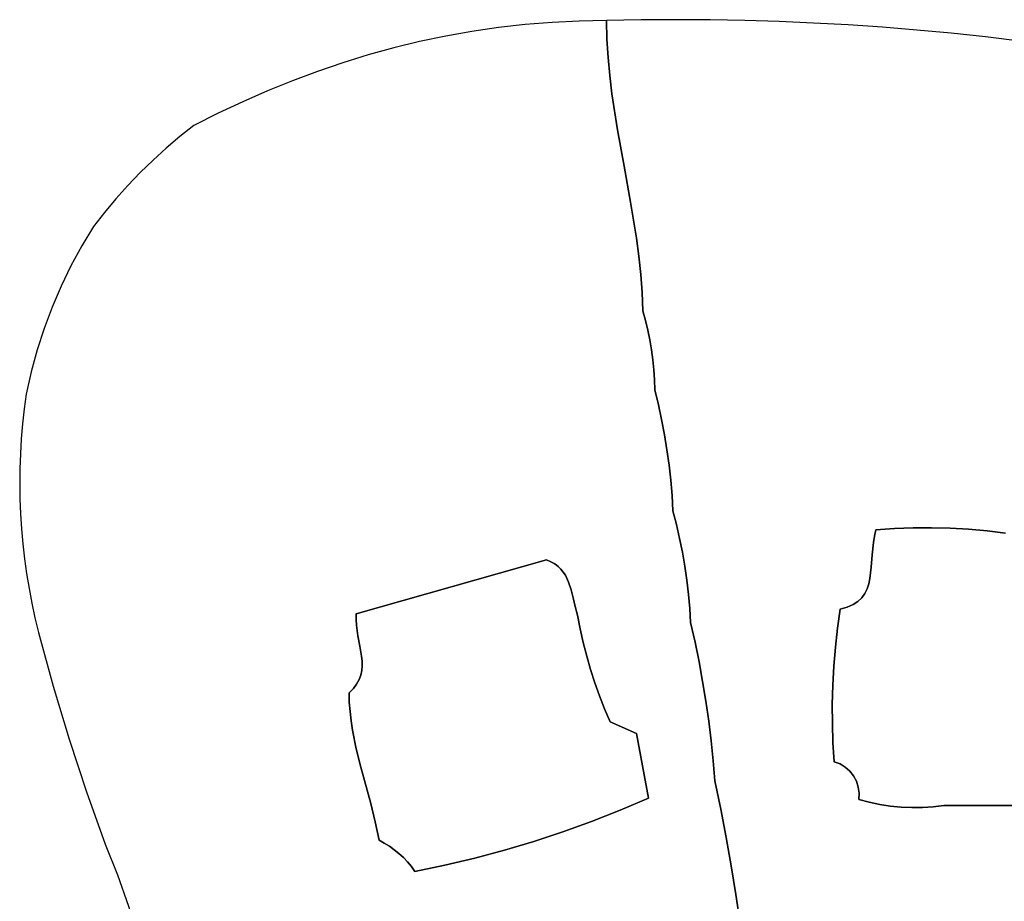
# Model space of a CAD drawing. Header units: inches. Extents: x 36.3 to 71.4, y 17.4 to 61.7.
# Tile 65 of 80: x 37.4 to 43.2, y 50.5 to 55.7. Entities that reach past the tile are written whole.
import ezdxf

# ---------------------------------------------------------------- set-up
doc = ezdxf.new("R2010")
doc.units = ezdxf.units.IN
doc.layers.add('SURFACES_FOR_SKETCHUP', color=7, linetype='Continuous')

msp = doc.modelspace()

# ---------------------------------------------------------------- linework, layer by layer
at = {"layer": 'SURFACES_FOR_SKETCHUP'}
for points, invisible_edges in [([(40.7046, 55.6623), (40.5454, 55.6546), (40.8739, 55.4497)], 10), ([(40.8674, 55.557), (40.8652, 55.6649), (40.7046, 55.6623)], 8), ([(40.8739, 55.4497), (40.8674, 55.557), (40.7046, 55.6623)], 10), ([(41.0677, 55.6689), (40.8652, 55.6649), (40.8674, 55.557)], 8), ([(40.8674, 55.557), (40.8739, 55.4497), (41.0677, 55.6689)], 10), ([(40.884, 55.3428), (41.0677, 55.6689), (40.8739, 55.4497)], 3), ([(40.8971, 55.2363), (41.2703, 55.6704), (40.884, 55.3428)], 3), ([(41.0677, 55.6689), (40.884, 55.3428), (41.2703, 55.6704)], 3), ([(41.2703, 55.6704), (40.8971, 55.2363), (41.4728, 55.6693)], 3), ([(40.9301, 55.0241), (41.4728, 55.6693), (40.8971, 55.2363)], 3), ([(41.4728, 55.6693), (40.9301, 55.0241), (41.6752, 55.6657)], 3), ([(40.9681, 54.8127), (41.6752, 55.6657), (40.9301, 55.0241)], 3), ([(41.6752, 55.6657), (40.9681, 54.8127), (41.8775, 55.6596)], 3), ([(41.0064, 54.6015), (41.8775, 55.6596), (40.9681, 54.8127)], 3), ([(41.8775, 55.6596), (41.0064, 54.6015), (42.0797, 55.6509)], 3), ([(39.922, 55.5744), (40.9301, 55.0241), (40.0759, 55.6018)], 3), ([(40.0759, 55.6018), (40.9301, 55.0241), (40.2311, 55.6243)], 3), ([(40.2311, 55.6243), (40.8971, 55.2363), (40.3876, 55.6419)], 3), ([(40.8971, 55.2363), (40.2311, 55.6243), (40.9301, 55.0241)], 3), ([(40.5454, 55.6546), (40.3876, 55.6419), (40.884, 55.3428)], 10), ([(40.884, 55.3428), (40.3876, 55.6419), (40.8971, 55.2363)], 3), ([(40.884, 55.3428), (40.8739, 55.4497), (40.5454, 55.6546)], 10), ([(41.0405, 54.3901), (42.0797, 55.6509), (41.0064, 54.6015)], 3), ([(42.0797, 55.6509), (41.0405, 54.3901), (42.2818, 55.6396)], 3), ([(41.0545, 54.2841), (42.2818, 55.6396), (41.0405, 54.3901)], 3), ([(42.2818, 55.6396), (41.0545, 54.2841), (42.4837, 55.6258)], 3), ([(41.0656, 54.1779), (42.4837, 55.6258), (41.0545, 54.2841)], 3), ([(41.0734, 54.0715), (42.4837, 55.6258), (41.0656, 54.1779)], 3), ([(42.4837, 55.6258), (41.0734, 54.0715), (42.6854, 55.6095)], 3), ([(41.1074, 53.851), (42.6854, 55.6095), (41.0734, 54.0715)], 11), ([(41.1074, 53.851), (42.5538, 52.6878), (42.6854, 55.6095)], 11), ([(42.6624, 52.6919), (42.6854, 55.6095), (42.5538, 52.6878)], 3), ([(42.6854, 55.6095), (42.6624, 52.6919), (42.8869, 55.5907)], 3), ([(39.7693, 55.5423), (40.9681, 54.8127), (39.922, 55.5744)], 3), ([(40.9301, 55.0241), (39.922, 55.5744), (40.9681, 54.8127)], 3), ([(42.771, 52.6927), (42.8869, 55.5907), (42.6624, 52.6919)], 3), ([(42.8869, 55.5907), (42.771, 52.6927), (43.0882, 55.5693)], 3), ([(42.8796, 52.6901), (43.0882, 55.5693), (42.771, 52.6927)], 3), ([(42.9881, 52.6841), (43.0882, 55.5693), (42.8796, 52.6901)], 3), ([(43.0882, 55.5693), (42.9881, 52.6841), (43.2892, 55.5454)], 3), ([(43.0963, 52.6748), (43.2892, 55.5454), (42.9881, 52.6841)], 3), ([(43.2892, 55.5454), (43.0963, 52.6748), (43.4899, 55.5189)], 3), ([(39.4675, 55.464), (41.0064, 54.6015), (39.6178, 55.5055)], 3), ([(39.6178, 55.5055), (41.0064, 54.6015), (39.7693, 55.5423)], 3), ([(40.9681, 54.8127), (39.7693, 55.5423), (41.0064, 54.6015)], 3), ([(43.0963, 52.6748), (43.2043, 52.6621), (43.4899, 55.5189)], 10), ([(39.3183, 55.418), (41.0405, 54.3901), (39.4675, 55.464)], 3), ([(41.0064, 54.6015), (39.4675, 55.464), (41.0405, 54.3901)], 3), ([(39.1703, 55.3675), (41.0545, 54.2841), (39.3183, 55.418)], 3), ([(41.0405, 54.3901), (39.3183, 55.418), (41.0545, 54.2841)], 3), ([(39.0232, 55.3126), (38.8772, 55.2534), (41.0771, 53.9646)], 10), ([(39.0232, 55.3126), (41.0734, 54.0715), (39.1703, 55.3675)], 3), ([(41.0771, 53.9646), (41.0734, 54.0715), (39.0232, 55.3126)], 10), ([(41.0545, 54.2841), (39.1703, 55.3675), (41.0656, 54.1779)], 3), ([(41.0656, 54.1779), (39.1703, 55.3675), (41.0734, 54.0715)], 3), ([(38.7322, 55.1898), (39.3974, 52.1887), (38.8772, 55.2534)], 3), ([(41.0771, 53.9646), (38.8772, 55.2534), (39.3974, 52.1887)], 11), ([(38.7322, 55.1898), (38.5882, 55.122), (39.3974, 52.1887)], 10), ([(38.5882, 55.122), (38.2832, 54.9173), (39.3974, 52.1887)], 11), ([(38.363, 54.985), (38.2832, 54.9173), (38.5882, 55.122)], 10), ([(38.5882, 55.122), (38.4451, 55.0501), (38.363, 54.985)], 8), ([(38.2058, 54.847), (39.3974, 52.1887), (38.2832, 54.9173)], 3), ([(38.1307, 54.7742), (39.3974, 52.1887), (38.2058, 54.847)], 3), ([(38.0582, 54.6989), (39.3974, 52.1887), (38.1307, 54.7742)], 3), ([(37.9882, 54.6212), (39.3974, 52.1887), (38.0582, 54.6989)], 3), ([(37.9882, 54.6212), (37.9208, 54.5412), (39.3974, 52.1887)], 10), ([(37.9208, 54.5412), (37.856, 54.4589), (37.7874, 54.3446)], 8), ([(37.7874, 54.3446), (39.3974, 52.1887), (37.9208, 54.5412)], 11), ([(37.7874, 54.3446), (37.7241, 54.2275), (39.3974, 52.1887)], 10), ([(37.7241, 54.2275), (37.6662, 54.1078), (39.3974, 52.1887)], 10), ([(37.6662, 54.1078), (37.614, 53.9856), (39.3974, 52.1887)], 10), ([(41.0734, 54.0715), (41.0771, 53.9646), (41.0933, 53.9081)], 8), ([(41.0734, 54.0715), (41.0933, 53.9081), (41.1074, 53.851)], 9), ([(37.614, 53.9856), (37.5673, 53.8612), (39.3974, 52.1887)], 10), ([(39.3974, 52.1887), (40.514, 52.5047), (41.0771, 53.9646)], 10), ([(41.0933, 53.9081), (41.0771, 53.9646), (40.514, 52.5047)], 10), ([(41.0933, 53.9081), (40.514, 52.5047), (41.1074, 53.851)], 3), ([(37.5673, 53.8612), (37.5263, 53.7347), (39.3974, 52.1887)], 10), ([(41.1194, 53.7935), (41.1074, 53.851), (40.514, 52.5047)], 10), ([(41.1194, 53.7935), (42.5538, 52.6878), (41.1074, 53.851)], 3), ([(41.1294, 53.7356), (41.1194, 53.7935), (40.514, 52.5047)], 10), ([(41.1194, 53.7935), (41.1294, 53.7356), (42.5538, 52.6878)], 10), ([(37.5263, 53.7347), (37.491, 53.6064), (39.3974, 52.1887)], 10), ([(41.1294, 53.7356), (40.514, 52.5047), (41.1372, 53.6774)], 3), ([(41.1294, 53.7356), (41.1372, 53.6774), (42.4452, 52.6802)], 10), ([(42.4452, 52.6802), (42.5538, 52.6878), (41.1294, 53.7356)], 10), ([(41.1372, 53.6774), (40.514, 52.5047), (41.143, 53.619)], 3), ([(41.1372, 53.6774), (41.143, 53.619), (42.4452, 52.6802)], 10), ([(37.491, 53.6064), (37.4499, 53.3889), (39.3974, 52.1887)], 11), ([(37.491, 53.6064), (37.4616, 53.4764), (37.4499, 53.3889)], 8), ([(41.1467, 53.5603), (41.143, 53.619), (40.514, 52.5047)], 10), ([(41.143, 53.619), (41.1467, 53.5603), (42.4452, 52.6802)], 10), ([(41.1482, 53.5015), (41.1467, 53.5603), (40.514, 52.5047)], 10), ([(41.1467, 53.5603), (41.1482, 53.5015), (41.1694, 53.4142)], 8), ([(41.1694, 53.4142), (42.4452, 52.6802), (41.1467, 53.5603)], 11), ([(41.1694, 53.4142), (41.1482, 53.5015), (40.514, 52.5047)], 10), ([(41.1883, 53.3264), (41.1694, 53.4142), (40.514, 52.5047)], 10), ([(41.1883, 53.3264), (42.4452, 52.6802), (41.1694, 53.4142)], 3), ([(37.4404, 53.3012), (39.3974, 52.1887), (37.4499, 53.3889)], 3), ([(37.433, 53.2134), (39.3974, 52.1887), (37.4404, 53.3012)], 3), ([(41.205, 53.2381), (41.1883, 53.3264), (40.514, 52.5047)], 10), ([(41.1883, 53.3264), (41.205, 53.2381), (42.4452, 52.6802)], 10), ([(41.2194, 53.1495), (41.205, 53.2381), (40.514, 52.5047)], 10), ([(41.205, 53.2381), (41.2194, 53.1495), (42.4452, 52.6802)], 10), ([(37.4278, 53.1255), (39.3974, 52.1887), (37.433, 53.2134)], 3), ([(37.4248, 53.0376), (39.3974, 52.1887), (37.4278, 53.1255)], 3), ([(41.2316, 53.0606), (41.2194, 53.1495), (40.514, 52.5047)], 10), ([(41.2194, 53.1495), (41.2316, 53.0606), (42.4452, 52.6802)], 10), ([(40.514, 52.5047), (40.5394, 52.4937), (41.2316, 53.0606)], 10), ([(41.2316, 53.0606), (40.5394, 52.4937), (41.2415, 52.9713)], 3), ([(41.2316, 53.0606), (41.2415, 52.9713), (42.4452, 52.6802)], 10), ([(37.4239, 52.9496), (39.3974, 52.1887), (37.4248, 53.0376)], 3), ([(37.4252, 52.8617), (39.3974, 52.1887), (37.4239, 52.9496)], 3), ([(40.5394, 52.4937), (40.5616, 52.4809), (41.2415, 52.9713)], 10), ([(41.2491, 52.8819), (41.2415, 52.9713), (40.5616, 52.4809)], 10), ([(41.2415, 52.9713), (41.2491, 52.8819), (42.4452, 52.6802)], 10), ([(37.4287, 52.7739), (39.3974, 52.1887), (37.4252, 52.8617)], 3), ([(40.5616, 52.4809), (40.5808, 52.4666), (41.2491, 52.8819)], 10), ([(41.2544, 52.7921), (41.2491, 52.8819), (40.5808, 52.4666)], 10), ([(41.2491, 52.8819), (41.2544, 52.7921), (41.2752, 52.7116)], 8), ([(41.2491, 52.8819), (41.2752, 52.7116), (42.4452, 52.6802)], 11), ([(37.4344, 52.6862), (39.3974, 52.1887), (37.4287, 52.7739)], 3), ([(41.2544, 52.7921), (40.5808, 52.4666), (40.5974, 52.4507)], 9), ([(41.2544, 52.7921), (40.5974, 52.4507), (40.6116, 52.4335)], 9), ([(41.2544, 52.7921), (40.6116, 52.4335), (41.2752, 52.7116)], 3), ([(37.4422, 52.5986), (39.3974, 52.1887), (37.4344, 52.6862)], 3), ([(40.6237, 52.4149), (41.2752, 52.7116), (40.6116, 52.4335)], 3), ([(41.2752, 52.7116), (40.6237, 52.4149), (41.2939, 52.6306)], 3), ([(41.2752, 52.7116), (41.2939, 52.6306), (42.4362, 52.644)], 10), ([(42.4362, 52.644), (42.4452, 52.6802), (41.2752, 52.7116)], 10), ([(42.9881, 52.6841), (42.3793, 52.3073), (43.0963, 52.6748)], 3), ([(42.3793, 52.3073), (42.9881, 52.6841), (42.3927, 52.3345)], 3), ([(42.3793, 52.3073), (43.7495, 51.662), (43.0963, 52.6748)], 11), ([(42.4025, 52.3639), (42.3927, 52.3345), (42.8796, 52.6901)], 10), ([(42.8796, 52.6901), (42.3927, 52.3345), (42.9881, 52.6841)], 3), ([(42.8796, 52.6901), (42.771, 52.6927), (42.4025, 52.3639)], 10), ([(42.4095, 52.3952), (42.4025, 52.3639), (42.771, 52.6927)], 10), ([(42.771, 52.6927), (42.6624, 52.6919), (42.4095, 52.3952)], 10), ([(42.4176, 52.4625), (42.4095, 52.3952), (42.6624, 52.6919)], 10), ([(42.4225, 52.534), (42.4176, 52.4625), (42.6624, 52.6919)], 10), ([(42.5538, 52.6878), (42.4225, 52.534), (42.6624, 52.6919)], 3), ([(42.4225, 52.534), (42.5538, 52.6878), (42.4299, 52.6074)], 3), ([(42.4299, 52.6074), (42.5538, 52.6878), (42.4362, 52.644)], 3), ([(42.4452, 52.6802), (42.4362, 52.644), (42.5538, 52.6878)], 2), ([(43.2043, 52.6621), (43.0963, 52.6748), (43.7495, 51.662)], 10), ([(37.4522, 52.5112), (39.3974, 52.1887), (37.4422, 52.5986)], 3), ([(40.643, 52.3743), (41.2939, 52.6306), (40.6237, 52.4149)], 3), ([(41.3102, 52.5492), (41.2939, 52.6306), (40.643, 52.3743)], 10), ([(42.4299, 52.6074), (42.4362, 52.644), (41.2939, 52.6306)], 10), ([(41.2939, 52.6306), (41.3102, 52.5492), (42.4299, 52.6074)], 10), ([(42.2346, 52.2153), (42.4299, 52.6074), (41.3102, 52.5492)], 11), ([(42.4299, 52.6074), (42.2346, 52.2153), (42.4225, 52.534)], 3), ([(40.6575, 52.3298), (41.3102, 52.5492), (40.643, 52.3743)], 3), ([(41.3244, 52.4673), (41.3102, 52.5492), (40.6575, 52.3298)], 10), ([(41.3102, 52.5492), (41.3244, 52.4673), (42.2346, 52.2153)], 10), ([(37.4643, 52.4241), (39.3974, 52.1887), (37.4522, 52.5112)], 3), ([(40.514, 52.5047), (39.3974, 52.1887), (39.4073, 52.0596)], 10), ([(39.4189, 51.9988), (40.514, 52.5047), (39.4073, 52.0596)], 3), ([(39.4285, 51.9402), (40.514, 52.5047), (39.4189, 51.9988)], 3), ([(40.514, 52.5047), (39.4285, 51.9402), (40.6815, 52.2322)], 11), ([(40.643, 52.3743), (40.6237, 52.4149), (40.514, 52.5047)], 10), ([(40.6695, 52.2821), (40.6575, 52.3298), (40.514, 52.5047)], 10), ([(40.5394, 52.4937), (40.514, 52.5047), (40.6237, 52.4149)], 10), ([(40.6815, 52.2322), (40.6695, 52.2821), (40.514, 52.5047)], 10), ([(40.6575, 52.3298), (40.643, 52.3743), (40.514, 52.5047)], 10), ([(40.5616, 52.4809), (40.5394, 52.4937), (40.6237, 52.4149)], 10), ([(42.4225, 52.534), (42.2346, 52.2153), (42.4176, 52.4625)], 3), ([(40.5808, 52.4666), (40.5616, 52.4809), (40.6116, 52.4335)], 10), ([(40.6237, 52.4149), (40.6116, 52.4335), (40.5616, 52.4809)], 10), ([(40.6116, 52.4335), (40.5974, 52.4507), (40.5808, 52.4666)], 8), ([(40.6575, 52.3298), (40.6695, 52.2821), (41.3244, 52.4673)], 10), ([(41.3244, 52.4673), (40.6695, 52.2821), (41.3362, 52.3851)], 3), ([(41.3244, 52.4673), (41.3362, 52.3851), (42.2346, 52.2153)], 10), ([(42.4176, 52.4625), (42.2346, 52.2153), (42.4095, 52.3952)], 3), ([(37.4786, 52.3372), (39.3974, 52.1887), (37.4643, 52.4241)], 3), ([(40.6695, 52.2821), (40.6815, 52.2322), (41.3362, 52.3851)], 10), ([(41.3362, 52.3851), (40.6815, 52.2322), (41.3459, 52.3026)], 3), ([(41.3362, 52.3851), (41.3459, 52.3026), (42.2346, 52.2153)], 10), ([(42.4095, 52.3952), (42.2346, 52.2153), (42.4025, 52.3639)], 3), ([(37.495, 52.2506), (39.3974, 52.1887), (37.4786, 52.3372)], 3), ([(42.2346, 52.2153), (42.2762, 52.2269), (42.4025, 52.3639)], 10), ([(42.3927, 52.3345), (42.4025, 52.3639), (42.2762, 52.2269)], 10), ([(42.3108, 52.2422), (42.3927, 52.3345), (42.2762, 52.2269)], 3), ([(42.3927, 52.3345), (42.3108, 52.2422), (42.3793, 52.3073)], 3), ([(40.6815, 52.2322), (40.6958, 52.1808), (41.3459, 52.3026)], 10), ([(41.3532, 52.2198), (41.3459, 52.3026), (40.6958, 52.1808)], 10), ([(41.3459, 52.3026), (41.3532, 52.2198), (42.2346, 52.2153)], 10), ([(42.1978, 51.8812), (42.3617, 52.2827), (42.2069, 51.9929)], 3), ([(42.3617, 52.2827), (42.1978, 51.8812), (42.8438, 51.065)], 11), ([(42.3391, 52.2609), (42.2069, 51.9929), (42.3617, 52.2827)], 3), ([(42.2069, 51.9929), (42.3391, 52.2609), (42.2192, 52.1043)], 3), ([(42.3108, 52.2422), (42.2192, 52.1043), (42.3391, 52.2609)], 3), ([(42.3108, 52.2422), (42.3391, 52.2609), (42.3793, 52.3073)], 10), ([(42.3617, 52.2827), (42.3793, 52.3073), (42.3391, 52.2609)], 2), ([(42.3617, 52.2827), (43.7495, 51.662), (42.3793, 52.3073)], 3), ([(42.8438, 51.065), (43.7495, 51.662), (42.3617, 52.2827)], 11), ([(37.5136, 52.1644), (39.3974, 52.1887), (37.495, 52.2506)], 3), ([(40.6958, 52.1808), (40.6815, 52.2322), (39.4285, 51.9402)], 10), ([(40.6958, 52.1808), (40.711, 52.1004), (41.3532, 52.2198)], 10), ([(41.3583, 52.1368), (41.3532, 52.2198), (40.711, 52.1004)], 10), ([(41.3532, 52.2198), (41.3583, 52.1368), (42.2192, 52.1043)], 10), ([(42.2192, 52.1043), (42.2346, 52.2153), (41.3532, 52.2198)], 10), ([(42.2762, 52.2269), (42.2192, 52.1043), (42.3108, 52.2422)], 3), ([(42.2762, 52.2269), (42.2346, 52.2153), (42.2192, 52.1043)], 8), ([(37.5343, 52.0786), (39.3974, 52.1887), (37.5136, 52.1644)], 3), ([(39.3974, 52.1887), (37.5343, 52.0786), (39.3968, 52.1554)], 3), ([(37.6211, 51.7653), (39.3968, 52.1554), (37.5343, 52.0786)], 3), ([(39.3968, 52.1554), (37.6211, 51.7653), (39.3986, 52.1228)], 3), ([(39.3974, 52.1887), (39.3968, 52.1554), (39.3986, 52.1228)], 8), ([(39.3986, 52.1228), (39.4073, 52.0596), (39.3974, 52.1887)], 10), ([(40.711, 52.1004), (40.6958, 52.1808), (39.4285, 51.9402)], 10), ([(40.711, 52.1004), (40.7287, 52.0205), (41.3583, 52.1368)], 10), ([(40.7287, 52.0205), (40.7489, 51.9412), (41.3583, 52.1368)], 10), ([(41.3583, 52.1368), (40.7489, 51.9412), (41.384, 52.0223)], 3), ([(41.3583, 52.1368), (41.384, 52.0223), (42.2192, 52.1043)], 10), ([(39.3986, 52.1228), (37.6211, 51.7653), (39.3553, 51.7252)], 11), ([(39.3986, 52.1228), (39.3553, 51.7252), (39.4073, 52.0596)], 3), ([(39.4285, 51.9402), (39.4312, 51.9117), (40.711, 52.1004)], 10), ([(40.7287, 52.0205), (40.711, 52.1004), (39.4312, 51.9117)], 10), ([(42.2069, 51.9929), (42.2192, 52.1043), (41.384, 52.0223)], 10), ([(39.4073, 52.0596), (39.3553, 51.7252), (39.4189, 51.9988)], 3), ([(40.7489, 51.9412), (40.7715, 51.8626), (41.384, 52.0223)], 10), ([(40.7715, 51.8626), (40.7965, 51.7847), (41.384, 52.0223)], 10), ([(41.4075, 51.9074), (41.384, 52.0223), (40.7965, 51.7847)], 10), ([(41.384, 52.0223), (41.4075, 51.9074), (42.2069, 51.9929)], 10), ([(39.4189, 51.9988), (39.3553, 51.7252), (39.4285, 51.9402)], 3), ([(39.4317, 51.8838), (40.7287, 52.0205), (39.4312, 51.9117)], 3), ([(40.7287, 52.0205), (39.4317, 51.8838), (40.7489, 51.9412)], 3), ([(42.1978, 51.8812), (42.2069, 51.9929), (41.4075, 51.9074)], 10), ([(39.4285, 51.9402), (39.3553, 51.7252), (39.4312, 51.9117)], 3), ([(39.4312, 51.9117), (39.3553, 51.7252), (39.4317, 51.8838)], 3), ([(39.4293, 51.8562), (40.7489, 51.9412), (39.4317, 51.8838)], 3), ([(40.7489, 51.9412), (39.4293, 51.8562), (40.7715, 51.8626)], 3), ([(40.7965, 51.7847), (40.8238, 51.7076), (41.4075, 51.9074)], 10), ([(41.4075, 51.9074), (40.8238, 51.7076), (41.4287, 51.7921)], 3), ([(41.4075, 51.9074), (41.4287, 51.7921), (42.1978, 51.8812)], 10), ([(39.3804, 51.7506), (39.4317, 51.8838), (39.3553, 51.7252)], 3), ([(39.4317, 51.8838), (39.3804, 51.7506), (39.4293, 51.8562)], 3), ([(39.3997, 51.7764), (39.4293, 51.8562), (39.3804, 51.7506)], 3), ([(39.4236, 51.8292), (39.4293, 51.8562), (39.3997, 51.7764)], 10), ([(40.7715, 51.8626), (39.4236, 51.8292), (40.7965, 51.7847)], 3), ([(39.4236, 51.8292), (40.7715, 51.8626), (39.4293, 51.8562)], 3), ([(42.1919, 51.7694), (42.1978, 51.8812), (41.4287, 51.7921)], 10), ([(42.1919, 51.7694), (42.8438, 51.065), (42.1978, 51.8812)], 3), ([(39.3759, 51.5062), (39.414, 51.8026), (39.3674, 51.5605)], 3), ([(39.3997, 51.7764), (39.3674, 51.5605), (39.414, 51.8026)], 3), ([(39.3979, 51.398), (39.414, 51.8026), (39.3759, 51.5062)], 3), ([(39.414, 51.8026), (39.3979, 51.398), (39.4236, 51.8292)], 3), ([(39.3979, 51.398), (40.7965, 51.7847), (39.4236, 51.8292)], 11), ([(39.3997, 51.7764), (39.414, 51.8026), (39.4236, 51.8292)], 8), ([(41.0407, 51.4864), (41.4287, 51.7921), (40.8238, 51.7076)], 11), ([(41.4476, 51.6764), (41.4287, 51.7921), (41.0407, 51.4864)], 10), ([(41.4287, 51.7921), (41.4476, 51.6764), (42.1919, 51.7694)], 10), ([(37.715, 51.4541), (39.3553, 51.7252), (37.6211, 51.7653)], 3), ([(39.3804, 51.7506), (39.3553, 51.7252), (39.3568, 51.67)], 8), ([(39.3804, 51.7506), (39.3568, 51.67), (39.3997, 51.7764)], 3), ([(39.3609, 51.6151), (39.3997, 51.7764), (39.3568, 51.67)], 3), ([(39.3674, 51.5605), (39.3997, 51.7764), (39.3609, 51.6151)], 3), ([(39.3979, 51.398), (39.4246, 51.2904), (40.7965, 51.7847)], 10), ([(40.266, 50.8036), (40.7965, 51.7847), (39.4246, 51.2904)], 11), ([(40.7965, 51.7847), (40.266, 50.8036), (40.8238, 51.7076)], 3), ([(42.1891, 51.6574), (42.1919, 51.7694), (41.4476, 51.6764)], 10), ([(42.1919, 51.7694), (42.1891, 51.6574), (42.8438, 51.065)], 10), ([(39.3553, 51.7252), (37.715, 51.4541), (39.3568, 51.67)], 3), ([(40.4382, 50.8548), (40.8238, 51.7076), (40.266, 50.8036)], 3), ([(40.8238, 51.7076), (40.4382, 50.8548), (40.8536, 51.6314)], 3), ([(40.8536, 51.6314), (41.0407, 51.4864), (40.8238, 51.7076)], 3), ([(41.4476, 51.6764), (41.0407, 51.4864), (41.4642, 51.5603)], 3), ([(41.4476, 51.6764), (41.4642, 51.5603), (42.1891, 51.6574)], 10), ([(39.3568, 51.67), (37.715, 51.4541), (39.3609, 51.6151)], 3), ([(40.6089, 50.9108), (40.8536, 51.6314), (40.4382, 50.8548)], 3), ([(40.8536, 51.6314), (40.6089, 50.9108), (40.8857, 51.5561)], 3), ([(40.8536, 51.6314), (40.8857, 51.5561), (41.0407, 51.4864)], 8), ([(42.1894, 51.5454), (42.1891, 51.6574), (41.4642, 51.5603)], 10), ([(42.1891, 51.6574), (42.1894, 51.5454), (42.781, 51.0576)], 10), ([(42.781, 51.0576), (42.8438, 51.065), (42.1891, 51.6574)], 10), ([(42.8438, 51.065), (43.8009, 51.065), (43.7495, 51.662)], 10), ([(37.816, 51.1452), (39.3609, 51.6151), (37.715, 51.4541)], 3), ([(39.3609, 51.6151), (37.816, 51.1452), (39.3674, 51.5605)], 3), ([(39.3674, 51.5605), (37.816, 51.1452), (39.3759, 51.5062)], 3), ([(41.4642, 51.5603), (41.0407, 51.4864), (41.4786, 51.4439)], 3), ([(41.4642, 51.5603), (41.4786, 51.4439), (42.1894, 51.5454)], 10), ([(39.3759, 51.5062), (37.816, 51.1452), (39.3979, 51.398)], 3), ([(40.7779, 50.9716), (40.8857, 51.5561), (40.6089, 50.9108)], 3), ([(40.7779, 50.9716), (40.9453, 51.037), (40.8857, 51.5561)], 10), ([(41.0407, 51.4864), (40.8857, 51.5561), (40.9453, 51.037)], 10), ([(42.1928, 51.4334), (42.1894, 51.5454), (41.4786, 51.4439)], 10), ([(42.1928, 51.4334), (42.2919, 51.2661), (42.1894, 51.5454)], 3), ([(42.781, 51.0576), (42.1894, 51.5454), (42.718, 51.0535)], 3), ([(42.2919, 51.2661), (42.718, 51.0535), (42.1894, 51.5454)], 11), ([(41.1109, 51.1072), (41.0407, 51.4864), (40.9453, 51.037)], 2), ([(41.1109, 51.1072), (41.4906, 51.3272), (41.0407, 51.4864)], 3), ([(41.4786, 51.4439), (41.0407, 51.4864), (41.4906, 51.3272)], 3), ([(41.4786, 51.4439), (41.4906, 51.3272), (42.1928, 51.4334)], 10), ([(37.9242, 50.8386), (39.3979, 51.398), (37.816, 51.1452)], 3), ([(39.3979, 51.398), (37.9242, 50.8386), (39.4246, 51.2904)], 3), ([(42.1995, 51.3215), (42.1928, 51.4334), (41.4906, 51.3272)], 10), ([(42.1928, 51.4334), (42.1995, 51.3215), (42.2342, 51.3085)], 8), ([(42.1928, 51.4334), (42.2342, 51.3085), (42.2652, 51.2898)], 9), ([(42.1928, 51.4334), (42.2652, 51.2898), (42.2919, 51.2661)], 9), ([(37.9967, 50.658), (39.4246, 51.2904), (37.9242, 50.8386)], 3), ([(39.4246, 51.2904), (37.9967, 50.658), (39.4825, 51.0761)], 3), ([(39.4825, 51.0761), (40.0924, 50.7572), (39.4246, 51.2904)], 3), ([(40.266, 50.8036), (39.4246, 51.2904), (40.0924, 50.7572)], 3), ([(41.5004, 51.2103), (41.4906, 51.3272), (41.1109, 51.1072)], 10), ([(41.4906, 51.3272), (41.5004, 51.2103), (42.1995, 51.3215)], 10), ([(41.5004, 51.2103), (41.5346, 51.0443), (42.1995, 51.3215)], 10), ([(41.5346, 51.0443), (41.5664, 50.8778), (42.1995, 51.3215)], 10), ([(42.3441, 51.1002), (42.1995, 51.3215), (41.5664, 50.8778)], 11), ([(42.3138, 51.2383), (42.2919, 51.2661), (42.1995, 51.3215)], 10), ([(42.1995, 51.3215), (42.2919, 51.2661), (42.2342, 51.3085)], 3), ([(42.3441, 51.1002), (42.3138, 51.2383), (42.1995, 51.3215)], 11), ([(42.2652, 51.2898), (42.2342, 51.3085), (42.2919, 51.2661)], 2), ([(42.3138, 51.2383), (42.718, 51.0535), (42.2919, 51.2661)], 3), ([(42.3138, 51.2383), (42.3441, 51.1002), (42.3305, 51.207)], 3), ([(42.3305, 51.207), (42.592, 51.0555), (42.3138, 51.2383)], 3), ([(42.655, 51.0528), (42.3138, 51.2383), (42.592, 51.0555)], 3), ([(42.718, 51.0535), (42.3138, 51.2383), (42.655, 51.0528)], 3), ([(41.5004, 51.2103), (41.1109, 51.1072), (41.5346, 51.0443)], 3), ([(42.3414, 51.1731), (42.3305, 51.207), (42.3461, 51.1372)], 2), ([(42.3441, 51.1002), (42.3461, 51.1372), (42.3305, 51.207)], 10), ([(42.592, 51.0555), (42.3305, 51.207), (42.5293, 51.0617)], 3), ([(42.3414, 51.1731), (42.467, 51.0711), (42.3305, 51.207)], 3), ([(42.5293, 51.0617), (42.3305, 51.207), (42.467, 51.0711)], 3), ([(42.4052, 51.084), (42.467, 51.0711), (42.3414, 51.1731)], 10), ([(42.3461, 51.1372), (42.4052, 51.084), (42.3414, 51.1731)], 3), ([(41.1109, 51.1072), (40.9453, 51.037), (41.5959, 50.711)], 10), ([(41.5664, 50.8778), (41.1109, 51.1072), (41.5959, 50.711)], 3), ([(41.5346, 51.0443), (41.1109, 51.1072), (41.5664, 50.8778)], 3), ([(41.5664, 50.8778), (41.5959, 50.711), (42.3441, 51.1002)], 10), ([(41.5959, 50.711), (41.623, 50.5437), (42.3441, 51.1002)], 10), ([(41.623, 50.5437), (41.6478, 50.376), (42.3441, 51.1002)], 10), ([(42.4052, 51.084), (42.3441, 51.1002), (41.6478, 50.376)], 10), ([(42.3441, 51.1002), (42.4052, 51.084), (42.3461, 51.1372)], 2), ([(39.4825, 51.0761), (37.9967, 50.658), (39.5091, 50.9689)], 3), ([(39.5091, 50.9689), (39.9176, 50.7155), (39.4825, 51.0761)], 3), ([(40.0924, 50.7572), (39.4825, 51.0761), (39.9176, 50.7155)], 3), ([(42.467, 51.0711), (42.4052, 51.084), (41.6478, 50.376)], 10), ([(41.6478, 50.376), (41.6702, 50.2081), (42.467, 51.0711)], 10), ([(42.5293, 51.0617), (42.467, 51.0711), (41.6702, 50.2081)], 10), ([(43.0526, 49.9405), (42.5293, 51.0617), (41.6702, 50.2081)], 11), ([(42.5293, 51.0617), (43.0526, 49.9405), (42.592, 51.0555)], 3), ([(42.592, 51.0555), (43.0526, 49.9405), (42.655, 51.0528)], 3), ([(42.655, 51.0528), (43.0526, 49.9405), (42.718, 51.0535)], 3), ([(42.718, 51.0535), (43.0526, 49.9405), (42.781, 51.0576)], 3), ([(42.781, 51.0576), (43.0526, 49.9405), (42.8438, 51.065)], 3), ([(43.1216, 49.926), (43.191, 49.9143), (42.8438, 51.065)], 10), ([(43.0526, 49.9405), (43.1216, 49.926), (42.8438, 51.065)], 10), ([(43.8009, 51.065), (42.8438, 51.065), (43.2608, 49.9056)], 10), ([(43.2608, 49.9056), (42.8438, 51.065), (43.191, 49.9143)], 3), ([(40.9453, 51.037), (40.7779, 50.9716), (41.623, 50.5437)], 10), ([(41.623, 50.5437), (41.5959, 50.711), (40.9453, 51.037)], 10), ([(38.0619, 50.4748), (39.5091, 50.9689), (37.9967, 50.658)], 3), ([(39.5091, 50.9689), (38.0619, 50.4748), (39.5309, 50.8614)], 3), ([(39.5091, 50.9689), (39.5309, 50.8614), (39.562, 50.8447)], 8), ([(39.5091, 50.9689), (39.562, 50.8447), (39.592, 50.8262)], 9), ([(39.5091, 50.9689), (39.592, 50.8262), (39.6206, 50.8058)], 9), ([(39.6206, 50.8058), (39.9176, 50.7155), (39.5091, 50.9689)], 11), ([(40.7779, 50.9716), (40.6089, 50.9108), (40.7763, 49.651)], 10), ([(40.7763, 49.651), (41.6478, 50.376), (40.7779, 50.9716)], 11), ([(41.6478, 50.376), (41.623, 50.5437), (40.7779, 50.9716)], 10), ([(40.6089, 50.9108), (40.4382, 50.8548), (40.7763, 49.651)], 10), ([(38.1197, 50.289), (39.5309, 50.8614), (38.0619, 50.4748)], 3), ([(38.1701, 50.1011), (39.5309, 50.8614), (38.1197, 50.289)], 3), ([(38.2052, 50.0062), (39.5309, 50.8614), (38.1701, 50.1011)], 3), ([(38.2467, 49.9004), (39.5309, 50.8614), (38.2052, 50.0062)], 3), ([(38.2903, 49.7872), (39.5309, 50.8614), (38.2467, 49.9004)], 3), ([(39.5309, 50.8614), (38.2903, 49.7872), (39.7415, 50.6788)], 11), ([(39.6479, 50.7836), (39.6206, 50.8058), (39.5309, 50.8614)], 10), ([(39.5309, 50.8614), (39.6206, 50.8058), (39.562, 50.8447)], 3), ([(39.7415, 50.6788), (39.6479, 50.7836), (39.5309, 50.8614)], 11), ([(39.592, 50.8262), (39.562, 50.8447), (39.6206, 50.8058)], 2), ([(40.4382, 50.8548), (40.266, 50.8036), (40.7763, 49.651)], 10), ([(39.6479, 50.7836), (39.9176, 50.7155), (39.6206, 50.8058)], 3), ([(39.6479, 50.7836), (39.7415, 50.6788), (39.6737, 50.7598)], 3), ([(39.6737, 50.7598), (39.9176, 50.7155), (39.6479, 50.7836)], 3), ([(39.698, 50.7343), (39.6737, 50.7598), (39.7206, 50.7073)], 2), ([(39.7415, 50.6788), (39.7206, 50.7073), (39.6737, 50.7598)], 10), ([(39.698, 50.7343), (39.9176, 50.7155), (39.6737, 50.7598)], 3), ([(40.0924, 50.7572), (39.9176, 50.7155), (40.4651, 49.5196)], 10), ([(40.266, 50.8036), (40.0924, 50.7572), (40.6193, 49.5886)], 10), ([(40.4651, 49.5196), (40.6193, 49.5886), (40.0924, 50.7572)], 10), ([(40.6193, 49.5886), (40.7763, 49.651), (40.266, 50.8036)], 10), ([(39.7206, 50.7073), (39.9176, 50.7155), (39.698, 50.7343)], 3), ([(39.7415, 50.6788), (39.9176, 50.7155), (39.7206, 50.7073)], 2), ([(39.9176, 50.7155), (39.7415, 50.6788), (40.3141, 49.4441)], 10), ([(40.3141, 49.4441), (40.4651, 49.5196), (39.9176, 50.7155)], 10), ([(38.3314, 49.6702), (39.7415, 50.6788), (38.2903, 49.7872)], 3), ([(38.3497, 49.6116), (39.7415, 50.6788), (38.3314, 49.6702)], 3), ([(39.7415, 50.6788), (38.3497, 49.6116), (39.906, 49.1607)], 11), ([(40.1663, 49.3622), (40.3141, 49.4441), (39.7415, 50.6788)], 10), ([(40.0337, 49.2645), (40.1663, 49.3622), (39.7415, 50.6788)], 10), ([(40.0337, 49.2645), (39.7415, 50.6788), (39.906, 49.1607)], 3)]:
    msp.add_3dface(points, dxfattribs=dict(at, invisible_edges=invisible_edges))

doc.saveas('drawing.dxf')
